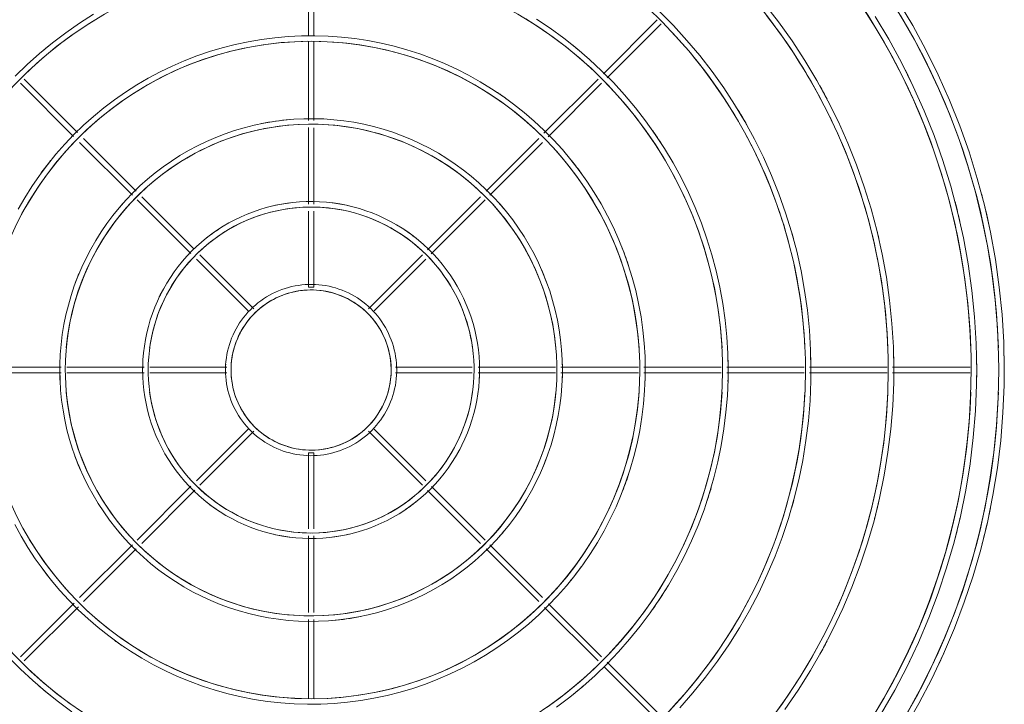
# Model space of a CAD drawing. Header units: millimetres. Extents: x -3165 to 47090, y -1932 to 8822.
# Tile 38 of 59: x 33990 to 34346, y 2986 to 3234. Entities that reach past the tile are written whole.
import ezdxf

# ---------------------------------------------------------------- set-up
doc = ezdxf.new("R2010")
doc.units = ezdxf.units.MM
doc.layers.add('M-EQPM', color=50, linetype='Continuous', lineweight=18)

# ---------------------------------------------------------------- blocks, each defined once
blk = doc.blocks.new('Outdoor_Condenser_Unit_Single_Fan_15958 - Generic _Without Brackets_-V8-ELEVAÇÃO 6 - MAPEAMENTO DE DANOS')
at = {"layer": 'M-EQPM'}
for p, q in [((21175.11, 3254.98), (21175.11, 3228.56)), ((21177.11, 3228.52), (21177.11, 3254.98)), ((21301.43, 3234.22), (21281.95, 3214.75)), ((21283.34, 3213.32), (21302.84, 3232.82)), ((21175.11, 3226.34), (21175.11, 3197.8)), ((21177.11, 3197.8), (21177.11, 3226.34)), ((21091.57, 3193.46), (21072.22, 3212.81)), ((21280.01, 3212.81), (21260.39, 3193.19)), ((21070.91, 3211.3), (21090.12, 3192.08)), ((21261.91, 3191.88), (21281.32, 3211.3)), ((21175.11, 3195.24), (21175.11, 3167.52)), ((21177.11, 3167.5), (21177.11, 3195.22)), ((21112.77, 3172.26), (21093.71, 3191.32)), ((21258.52, 3191.32), (21239.46, 3172.26)), ((21092.3, 3189.9), (21111.39, 3170.81)), ((21240.84, 3170.81), (21259.93, 3189.9)), ((21133.64, 3151.38), (21114.78, 3170.25)), ((21237.45, 3170.25), (21218.2, 3151)), ((21113.13, 3169.07), (21132.56, 3149.64)), ((21219.63, 3149.6), (21239.1, 3169.07)), ((21175.11, 3165.04), (21175.11, 3137.5)), ((21177.11, 3137.5), (21177.11, 3165)), ((21155.37, 3129.66), (21135.81, 3149.22)), ((21216.42, 3149.22), (21196.86, 3129.66)), ((21134.56, 3147.64), (21153.32, 3128.88)), ((21198.91, 3128.88), (21217.67, 3147.64)), ((21175.11, 3137.5), (21177.11, 3137.5)), ((21085.65, 3108.5), (21057.62, 3108.5)), ((21057.62, 3106.5), (21085.65, 3106.5)), ((21115.67, 3108.5), (21087.65, 3108.5)), ((21087.65, 3106.5), (21115.67, 3106.5)), ((21145.58, 3108.5), (21117.77, 3108.5)), ((21117.77, 3106.5), (21145.58, 3106.5)), ((21234.46, 3108.5), (21206.65, 3108.5)), ((21206.65, 3106.5), (21234.46, 3106.5)), ((21264.58, 3108.5), (21236.56, 3108.5)), ((21236.56, 3106.5), (21264.58, 3106.5)), ((21294.61, 3108.5), (21266.58, 3108.5)), ((21266.58, 3106.5), (21294.61, 3106.5)), ((21324.64, 3108.5), (21296.59, 3108.5)), ((21296.59, 3106.5), (21324.64, 3106.5)), ((21354.67, 3108.5), (21326.59, 3108.5)), ((21326.59, 3106.5), (21354.67, 3106.5)), ((21384.7, 3108.5), (21356.6, 3108.5)), ((21356.6, 3106.5), (21384.7, 3106.5)), ((21414.72, 3108.5), (21386.6, 3108.5)), ((21386.6, 3106.5), (21414.72, 3106.5)), ((21153.32, 3086.12), (21134.56, 3067.36)), ((21135.81, 3065.78), (21155.37, 3085.34)), ((21196.86, 3085.34), (21216.42, 3065.78)), ((21217.67, 3067.36), (21198.91, 3086.12)), ((21177.11, 3077.5), (21175.11, 3077.5)), ((21175.11, 3077.5), (21175.11, 3050)), ((21177.11, 3049.96), (21177.11, 3077.5)), ((21132.6, 3065.4), (21113.13, 3045.93)), ((21114.78, 3044.75), (21134.03, 3064)), ((21218.27, 3063.93), (21237.45, 3044.75)), ((21239.1, 3045.93), (21219.67, 3065.36)), ((21175.11, 3047.5), (21175.11, 3019.78)), ((21177.11, 3019.76), (21177.11, 3047.48)), ((21111.39, 3044.19), (21092.3, 3025.1)), ((21093.71, 3023.68), (21112.77, 3042.74)), ((21239.46, 3042.74), (21258.52, 3023.68)), ((21259.93, 3025.1), (21240.84, 3044.19)), ((21090.32, 3023.12), (21070.91, 3003.7)), ((21072.22, 3002.19), (21091.84, 3021.81)), ((21260.66, 3021.54), (21280.01, 3002.19)), ((21281.32, 3003.7), (21262.11, 3022.92)), ((21175.11, 3017.2), (21175.11, 2988.66)), ((21177.11, 2988.66), (21177.11, 3017.2)), ((21282.3, 2999.9), (21301.87, 2980.33)), ((21303.47, 2981.56), (21283.33, 3001.7))]:
    blk.add_line(p, q, dxfattribs=at)
at = {"layer": 'M-EQPM', "flags": 128}
for points in [[(21427.11, 3107.5), (21426.91, 3117.54), (21426.31, 3127.56), (21425.31, 3137.55), (21423.91, 3147.49), (21422.11, 3157.37), (21419.92, 3167.16), (21417.34, 3176.87), (21414.37, 3186.46), (21411.03, 3195.92), (21407.3, 3205.24), (21403.21, 3214.41), (21398.75, 3223.41), (21393.94, 3232.22), (21388.78, 3240.83)], [(21427.11, 3107.5), (21426.91, 3117.54), (21426.31, 3127.56), (21425.31, 3137.55), (21423.91, 3147.49), (21422.11, 3157.37), (21419.92, 3167.16), (21417.34, 3176.87), (21414.37, 3186.46), (21411.03, 3195.92), (21407.3, 3205.24), (21403.21, 3214.41), (21398.75, 3223.41), (21393.94, 3232.22), (21388.78, 3240.83)], [(21427.11, 3107.5), (21426.91, 3117.54), (21426.31, 3127.56), (21425.31, 3137.55), (21423.91, 3147.49), (21422.11, 3157.37), (21419.92, 3167.16), (21417.34, 3176.87), (21414.37, 3186.46), (21411.03, 3195.92), (21407.3, 3205.24), (21403.21, 3214.41), (21398.75, 3223.41), (21393.94, 3232.22), (21388.78, 3240.83)], [(21427.11, 3107.5), (21426.91, 3117.54), (21426.31, 3127.56), (21425.31, 3137.55), (21423.91, 3147.49), (21422.11, 3157.37), (21419.92, 3167.16), (21417.34, 3176.87), (21414.37, 3186.46), (21411.03, 3195.92), (21407.3, 3205.24), (21403.21, 3214.41), (21398.75, 3223.41), (21393.94, 3232.22), (21388.78, 3240.83)], [(21427.11, 3107.5), (21426.91, 3117.54), (21426.31, 3127.56), (21425.31, 3137.55), (21423.91, 3147.49), (21422.11, 3157.37), (21419.92, 3167.16), (21417.34, 3176.87), (21414.37, 3186.46), (21411.03, 3195.92), (21407.3, 3205.24), (21403.21, 3214.41), (21398.75, 3223.41), (21393.94, 3232.22), (21388.78, 3240.83)], [(21427.11, 3107.5), (21426.91, 3117.54), (21426.31, 3127.56), (21425.31, 3137.55), (21423.91, 3147.49), (21422.11, 3157.37), (21419.92, 3167.16), (21417.34, 3176.87), (21414.37, 3186.46), (21411.03, 3195.92), (21407.3, 3205.24), (21403.21, 3214.41), (21398.75, 3223.41), (21393.94, 3232.22), (21388.78, 3240.83)], [(21427.11, 3107.5), (21426.91, 3117.54), (21426.31, 3127.56), (21425.31, 3137.55), (21423.91, 3147.49), (21422.11, 3157.37), (21419.92, 3167.16), (21417.34, 3176.87), (21414.37, 3186.46), (21411.03, 3195.92), (21407.3, 3205.24), (21403.21, 3214.41), (21398.75, 3223.41), (21393.94, 3232.22), (21388.78, 3240.83)], [(21427.11, 3107.5), (21426.91, 3117.54), (21426.31, 3127.56), (21425.31, 3137.55), (21423.91, 3147.49), (21422.11, 3157.37), (21419.92, 3167.16), (21417.34, 3176.87), (21414.37, 3186.46), (21411.03, 3195.92), (21407.3, 3205.24), (21403.21, 3214.41), (21398.75, 3223.41), (21393.94, 3232.22), (21388.78, 3240.83)], [(21389.48, 3235.86), (21394.44, 3227.22), (21399.06, 3218.4), (21403.31, 3209.39), (21407.21, 3200.23), (21410.73, 3190.91), (21413.88, 3181.46), (21416.64, 3171.9), (21419.03, 3162.23), (21421.02, 3152.47), (21422.62, 3142.64), (21423.83, 3132.75), (21424.64, 3122.83), (21425.06, 3112.88), (21425.11, 3107.5)], [(21417.11, 3107.5), (21416.92, 3117.14), (21416.34, 3126.76), (21415.38, 3136.35), (21414.04, 3145.9), (21412.31, 3155.38), (21410.21, 3164.79), (21407.73, 3174.1), (21404.88, 3183.31), (21401.67, 3192.4), (21398.09, 3201.35), (21394.16, 3210.15), (21389.88, 3218.79), (21385.26, 3227.25), (21380.3, 3235.52)], [(21375.82, 3238.8), (21380.91, 3230.7), (21385.67, 3222.42), (21390.1, 3213.94), (21394.19, 3205.3), (21397.92, 3196.5), (21401.31, 3187.56), (21404.33, 3178.49), (21406.98, 3169.31), (21409.27, 3160.03), (21411.19, 3150.66), (21412.72, 3141.23), (21413.88, 3131.74), (21414.66, 3122.21), (21415.06, 3112.66), (21415.11, 3107.5)], [(21387.11, 3107.5), (21386.95, 3115.94), (21386.44, 3124.36), (21385.6, 3132.76), (21384.42, 3141.12), (21382.91, 3149.42), (21381.07, 3157.66), (21378.9, 3165.81), (21376.4, 3173.87), (21373.59, 3181.83), (21370.46, 3189.67), (21367.02, 3197.37), (21363.27, 3204.94), (21359.22, 3212.34), (21354.89, 3219.58), (21350.26, 3226.64), (21345.36, 3233.51), (21340.18, 3240.18)], [(21341.02, 3235.9), (21346.02, 3229.21), (21350.75, 3222.32), (21355.2, 3215.24), (21359.37, 3207.99), (21363.24, 3200.58), (21366.81, 3193.03), (21370.08, 3185.33), (21373.04, 3177.51), (21375.68, 3169.58), (21378, 3161.55), (21380, 3153.43), (21381.68, 3145.24), (21383.02, 3136.99), (21384.04, 3128.7), (21384.72, 3120.36), (21385.07, 3112.01), (21385.11, 3107.5)], [(21357.11, 3107.5), (21356.97, 3114.74), (21356.54, 3121.96), (21355.81, 3129.17), (21354.8, 3136.34), (21353.51, 3143.46), (21351.93, 3150.52), (21350.07, 3157.52), (21347.93, 3164.44), (21345.51, 3171.26), (21342.83, 3177.98), (21339.87, 3184.6), (21336.66, 3191.08), (21333.19, 3197.44), (21329.47, 3203.64), (21325.5, 3209.7), (21321.29, 3215.59), (21316.86, 3221.31), (21312.19, 3226.85), (21307.31, 3232.19), (21302.22, 3237.34)], [(21298.02, 3238.57), (21303.17, 3233.59), (21308.11, 3228.41), (21312.84, 3223.03), (21317.35, 3217.47), (21321.63, 3211.74), (21325.69, 3205.83), (21329.5, 3199.77), (21333.07, 3193.57), (21336.38, 3187.22), (21339.44, 3180.75), (21342.24, 3174.16), (21344.77, 3167.46), (21347.04, 3160.67), (21349.03, 3153.79), (21350.74, 3146.84), (21352.17, 3139.83), (21353.32, 3132.76), (21354.19, 3125.65), (21354.78, 3118.52), (21355.07, 3111.36), (21355.11, 3107.5)], [(21327.11, 3107.5), (21326.99, 3113.54), (21326.63, 3119.57), (21326.03, 3125.58), (21325.19, 3131.56), (21324.1, 3137.5), (21322.79, 3143.39), (21321.23, 3149.23), (21319.45, 3155), (21317.44, 3160.69), (21315.2, 3166.3), (21312.73, 3171.82), (21310.05, 3177.23), (21307.16, 3182.53), (21304.05, 3187.71), (21300.74, 3192.76), (21297.23, 3197.68), (21293.53, 3202.45), (21289.64, 3207.07), (21285.57, 3211.53), (21281.32, 3215.82), (21276.9, 3219.94), (21272.32, 3223.88), (21267.59, 3227.64), (21262.72, 3231.2), (21257.7, 3234.56)], [(21097.29, 3236.29), (21092.2, 3233.04), (21087.25, 3229.58), (21082.44, 3225.93), (21077.78, 3222.09), (21073.28, 3218.07), (21068.94, 3213.87)], [(21068.11, 3210.15), (21072.31, 3214.39), (21076.66, 3218.45), (21081.18, 3222.34), (21085.85, 3226.04), (21090.66, 3229.56), (21095.61, 3232.88), (21100.69, 3236)], [(21253.89, 3234.59), (21258.91, 3231.38), (21263.8, 3227.97), (21268.55, 3224.36), (21273.15, 3220.57), (21277.59, 3216.6), (21281.87, 3212.46), (21285.99, 3208.14), (21289.92, 3203.67), (21293.68, 3199.04), (21297.24, 3194.27), (21300.62, 3189.35), (21303.79, 3184.31), (21306.76, 3179.14), (21309.52, 3173.86), (21312.07, 3168.47), (21314.4, 3162.99), (21316.51, 3157.41), (21318.39, 3151.76), (21320.05, 3146.03), (21321.47, 3140.25), (21322.66, 3134.41), (21323.62, 3128.53), (21324.35, 3122.61), (21324.83, 3116.67), (21325.08, 3110.72), (21325.11, 3107.5)], [(21297.11, 3107.5), (21297.02, 3112.34), (21296.73, 3117.17), (21296.24, 3121.99), (21295.57, 3126.78), (21294.7, 3131.54), (21293.65, 3136.26), (21292.4, 3140.94), (21290.97, 3145.56), (21289.36, 3150.13), (21287.56, 3154.62), (21285.59, 3159.04), (21283.44, 3163.38), (21281.12, 3167.62), (21278.63, 3171.77), (21275.98, 3175.82), (21273.17, 3179.76), (21270.2, 3183.58), (21267.08, 3187.29), (21263.82, 3190.86), (21260.42, 3194.3), (21256.88, 3197.6), (21253.21, 3200.76), (21249.42, 3203.77), (21245.51, 3206.62), (21241.49, 3209.32), (21237.37, 3211.85), (21233.15, 3214.22), (21228.83, 3216.41), (21224.44, 3218.43), (21219.96, 3220.28), (21215.42, 3221.94), (21210.81, 3223.42), (21206.14, 3224.71), (21201.43, 3225.82), (21196.68, 3226.74), (21191.9, 3227.47), (21187.09, 3228), (21182.26, 3228.34), (21177.42, 3228.49), (21172.58, 3228.45), (21167.75, 3228.21), (21162.93, 3227.78), (21158.13, 3227.16), (21153.36, 3226.34), (21148.62, 3225.34), (21143.93, 3224.14), (21139.29, 3222.76), (21134.71, 3221.2), (21130.2, 3219.45), (21125.76, 3217.52), (21121.4, 3215.42), (21117.13, 3213.15), (21112.95, 3210.71), (21108.88, 3208.1), (21104.91, 3205.33), (21101.05, 3202.4), (21097.32, 3199.32), (21093.71, 3196.1), (21090.23, 3192.73), (21086.89, 3189.23), (21083.69, 3185.6), (21080.64, 3181.84), (21077.75, 3177.96), (21075.01, 3173.97), (21072.43, 3169.88), (21070.02, 3165.68)], [(21070.56, 3162.45), (21072.84, 3166.63), (21075.29, 3170.71), (21077.9, 3174.69), (21080.67, 3178.57), (21083.58, 3182.33), (21086.65, 3185.97), (21089.86, 3189.48), (21093.21, 3192.87), (21096.69, 3196.11), (21100.29, 3199.22), (21104.02, 3202.18), (21107.87, 3204.98), (21111.82, 3207.64), (21115.87, 3210.13), (21120.03, 3212.45), (21124.27, 3214.61), (21128.59, 3216.6), (21132.99, 3218.41), (21137.46, 3220.05), (21142, 3221.5), (21146.58, 3222.78), (21151.22, 3223.87), (21155.89, 3224.77), (21160.59, 3225.48), (21165.33, 3226.01), (21170.07, 3226.35), (21174.83, 3226.49), (21179.59, 3226.45), (21184.34, 3226.22), (21189.08, 3225.79), (21193.8, 3225.18), (21198.5, 3224.38), (21203.15, 3223.39), (21207.76, 3222.21), (21212.33, 3220.86), (21216.83, 3219.32), (21221.27, 3217.6), (21225.64, 3215.71), (21229.92, 3213.64), (21234.13, 3211.4), (21238.23, 3209), (21242.24, 3206.43), (21246.15, 3203.71), (21249.94, 3200.83), (21253.61, 3197.81), (21257.16, 3194.64), (21260.58, 3191.32), (21263.86, 3187.88), (21267.01, 3184.31), (21270.01, 3180.61), (21272.86, 3176.8), (21275.55, 3172.87), (21278.08, 3168.84), (21280.46, 3164.72), (21282.66, 3160.5), (21284.7, 3156.2), (21286.56, 3151.82), (21288.24, 3147.36), (21289.74, 3142.85), (21291.07, 3138.28), (21292.21, 3133.65), (21293.16, 3128.99), (21293.92, 3124.29), (21294.5, 3119.57), (21294.89, 3114.82), (21295.09, 3110.07), (21295.11, 3107.5)], [(21267.11, 3107.5), (21267.04, 3111.14), (21266.82, 3114.77), (21266.46, 3118.39), (21265.95, 3122), (21265.3, 3125.58), (21264.51, 3129.13), (21263.57, 3132.65), (21262.5, 3136.13), (21261.28, 3139.56), (21259.93, 3142.94), (21258.45, 3146.26), (21256.83, 3149.52), (21255.09, 3152.72), (21253.22, 3155.84), (21251.22, 3158.88), (21249.11, 3161.84), (21246.87, 3164.72), (21244.53, 3167.5), (21242.08, 3170.19), (21239.52, 3172.78), (21236.85, 3175.26), (21234.1, 3177.64), (21231.24, 3179.9), (21228.31, 3182.05), (21225.28, 3184.07), (21222.18, 3185.98), (21219.01, 3187.76), (21215.76, 3189.41), (21212.45, 3190.93), (21209.09, 3192.32), (21205.67, 3193.57), (21202.21, 3194.68), (21198.7, 3195.65), (21195.16, 3196.49), (21191.58, 3197.18), (21187.98, 3197.72), (21184.37, 3198.13), (21180.74, 3198.38), (21177.1, 3198.49), (21173.46, 3198.46), (21169.82, 3198.28), (21166.2, 3197.96), (21162.59, 3197.49), (21159, 3196.88), (21155.44, 3196.12), (21151.91, 3195.22), (21148.42, 3194.18), (21144.98, 3193.01), (21141.58, 3191.69), (21138.25, 3190.25), (21134.97, 3188.67), (21131.75, 3186.96), (21128.61, 3185.12), (21125.55, 3183.16), (21122.56, 3181.07), (21119.66, 3178.87), (21116.85, 3176.56), (21114.14, 3174.13), (21111.52, 3171.6), (21109.01, 3168.97), (21106.61, 3166.23), (21104.31, 3163.41), (21102.14, 3160.49), (21100.08, 3157.49), (21098.14, 3154.41), (21096.32, 3151.25), (21094.64, 3148.03), (21093.08, 3144.74), (21091.66, 3141.39), (21090.37, 3137.98), (21089.22, 3134.53), (21088.21, 3131.03), (21087.34, 3127.5), (21086.61, 3123.93), (21086.03, 3120.34), (21085.58, 3116.73), (21085.29, 3113.1), (21085.14, 3109.46), (21085.11, 3107.5)], [(21087.11, 3107.5), (21087.19, 3111.06), (21087.4, 3114.61), (21087.75, 3118.15), (21088.25, 3121.68), (21088.89, 3125.18), (21089.67, 3128.66), (21090.58, 3132.1), (21091.63, 3135.5), (21092.82, 3138.85), (21094.14, 3142.16), (21095.59, 3145.41), (21097.17, 3148.6), (21098.88, 3151.72), (21100.71, 3154.78), (21102.66, 3157.75), (21104.73, 3160.65), (21106.91, 3163.46), (21109.2, 3166.19), (21111.6, 3168.81), (21114.11, 3171.34), (21116.71, 3173.77), (21119.41, 3176.1), (21122.2, 3178.31), (21125.07, 3180.41), (21128.03, 3182.39), (21131.06, 3184.25), (21134.17, 3185.99), (21137.34, 3187.61), (21140.57, 3189.1), (21143.87, 3190.45), (21147.21, 3191.67), (21150.6, 3192.76), (21154.03, 3193.72), (21157.49, 3194.53), (21160.99, 3195.21), (21164.51, 3195.74), (21168.05, 3196.13), (21171.6, 3196.39), (21175.15, 3196.49), (21178.71, 3196.46), (21182.27, 3196.29), (21185.81, 3195.97), (21189.34, 3195.51), (21192.85, 3194.91), (21196.34, 3194.17), (21199.79, 3193.29), (21203.2, 3192.28), (21206.57, 3191.13), (21209.89, 3189.84), (21213.15, 3188.43), (21216.36, 3186.88), (21219.5, 3185.21), (21222.57, 3183.41), (21225.57, 3181.49), (21228.49, 3179.46), (21231.33, 3177.3), (21234.07, 3175.04), (21236.73, 3172.67), (21239.29, 3170.19), (21241.74, 3167.62), (21244.09, 3164.94), (21246.34, 3162.18), (21248.47, 3159.33), (21250.48, 3156.39), (21252.38, 3153.38), (21254.15, 3150.29), (21255.8, 3147.14), (21257.32, 3143.92), (21258.71, 3140.64), (21259.97, 3137.31), (21261.1, 3133.94), (21262.09, 3130.52), (21262.94, 3127.06), (21263.65, 3123.57), (21264.22, 3120.06), (21264.66, 3116.53), (21264.95, 3112.98), (21265.09, 3109.42), (21265.11, 3107.5)], [(21237.11, 3107.5), (21237.07, 3109.94), (21236.92, 3112.37), (21236.68, 3114.8), (21236.34, 3117.22), (21235.9, 3119.62), (21235.37, 3122), (21234.74, 3124.36), (21234.02, 3126.69), (21233.2, 3128.99), (21232.3, 3131.25), (21231.3, 3133.48), (21230.22, 3135.67), (21229.05, 3137.81), (21227.8, 3139.9), (21226.46, 3141.94), (21225.04, 3143.93), (21223.55, 3145.86), (21221.98, 3147.72), (21220.33, 3149.52), (21218.61, 3151.26), (21216.83, 3152.92), (21214.98, 3154.52), (21213.07, 3156.03), (21211.1, 3157.47), (21209.07, 3158.83), (21206.99, 3160.11), (21204.87, 3161.3), (21202.69, 3162.41), (21200.47, 3163.42), (21198.22, 3164.35), (21195.93, 3165.19), (21193.6, 3165.94), (21191.25, 3166.59), (21188.88, 3167.15), (21186.48, 3167.61), (21184.07, 3167.98), (21181.65, 3168.25), (21179.21, 3168.42), (21176.77, 3168.5), (21174.33, 3168.47), (21171.9, 3168.35), (21169.47, 3168.14), (21167.05, 3167.82), (21164.64, 3167.41), (21162.26, 3166.9), (21159.89, 3166.3), (21157.55, 3165.61), (21155.24, 3164.82), (21152.97, 3163.94), (21150.73, 3162.97), (21148.53, 3161.91), (21146.38, 3160.76), (21144.27, 3159.53), (21142.22, 3158.21), (21140.22, 3156.82), (21138.27, 3155.34), (21136.39, 3153.79), (21134.57, 3152.17), (21132.82, 3150.47), (21131.13, 3148.7), (21129.52, 3146.87), (21127.99, 3144.98), (21126.52, 3143.02), (21125.14, 3141.01), (21123.84, 3138.95), (21122.63, 3136.83), (21121.5, 3134.67), (21120.46, 3132.46), (21119.5, 3130.22), (21118.64, 3127.93), (21117.87, 3125.62), (21117.19, 3123.28), (21116.61, 3120.91), (21116.12, 3118.52), (21115.73, 3116.11), (21115.43, 3113.69), (21115.23, 3111.25), (21115.13, 3108.82), (21115.11, 3107.5)], [(21117.11, 3107.5), (21117.16, 3109.86), (21117.3, 3112.21), (21117.54, 3114.56), (21117.87, 3116.9), (21118.29, 3119.22), (21118.81, 3121.52), (21119.41, 3123.8), (21120.11, 3126.06), (21120.9, 3128.28), (21121.77, 3130.48), (21122.73, 3132.63), (21123.78, 3134.74), (21124.91, 3136.82), (21126.13, 3138.84), (21127.42, 3140.81), (21128.79, 3142.73), (21130.24, 3144.6), (21131.76, 3146.4), (21133.35, 3148.15), (21135.01, 3149.82), (21136.73, 3151.43), (21138.52, 3152.97), (21140.37, 3154.44), (21142.28, 3155.83), (21144.24, 3157.15), (21146.25, 3158.38), (21148.31, 3159.54), (21150.41, 3160.61), (21152.55, 3161.59), (21154.74, 3162.49), (21156.95, 3163.3), (21159.2, 3164.02), (21161.47, 3164.65), (21163.77, 3165.19), (21166.09, 3165.64), (21168.42, 3166), (21170.77, 3166.26), (21173.12, 3166.42), (21175.48, 3166.5), (21177.84, 3166.47), (21180.19, 3166.36), (21182.55, 3166.15), (21184.89, 3165.84), (21187.21, 3165.45), (21189.52, 3164.96), (21191.81, 3164.37), (21194.07, 3163.7), (21196.3, 3162.94), (21198.5, 3162.09), (21200.67, 3161.15), (21202.79, 3160.12), (21204.88, 3159.01), (21206.91, 3157.82), (21208.9, 3156.55), (21210.84, 3155.2), (21212.72, 3153.77), (21214.54, 3152.27), (21216.3, 3150.7), (21217.99, 3149.06), (21219.62, 3147.35), (21221.18, 3145.58), (21222.67, 3143.75), (21224.08, 3141.86), (21225.41, 3139.91), (21226.67, 3137.91), (21227.85, 3135.87), (21228.94, 3133.78), (21229.95, 3131.64), (21230.87, 3129.47), (21231.71, 3127.26), (21232.45, 3125.03), (21233.11, 3122.76), (21233.67, 3120.47), (21234.14, 3118.16), (21234.52, 3115.83), (21234.81, 3113.48), (21235, 3111.13), (21235.1, 3108.77), (21235.11, 3107.5)], [(21207.11, 3107.5), (21207.09, 3108.74), (21207.02, 3109.98), (21206.89, 3111.21), (21206.72, 3112.44), (21206.5, 3113.66), (21206.23, 3114.87), (21205.91, 3116.07), (21205.54, 3117.25), (21205.13, 3118.42), (21204.67, 3119.57), (21204.16, 3120.7), (21203.61, 3121.82), (21203.02, 3122.9), (21202.38, 3123.97), (21201.7, 3125), (21200.98, 3126.01), (21200.22, 3126.99), (21199.42, 3127.94), (21198.58, 3128.86), (21197.71, 3129.74), (21196.81, 3130.58), (21195.87, 3131.39), (21194.9, 3132.16), (21193.89, 3132.89), (21192.86, 3133.59), (21191.81, 3134.23), (21190.73, 3134.84), (21189.62, 3135.4), (21188.49, 3135.92), (21187.35, 3136.39), (21186.18, 3136.82), (21185, 3137.2), (21183.81, 3137.53), (21182.6, 3137.81), (21181.38, 3138.05), (21180.16, 3138.24), (21178.93, 3138.37), (21177.69, 3138.46), (21176.45, 3138.5), (21175.21, 3138.49), (21173.97, 3138.43), (21172.74, 3138.32), (21171.51, 3138.16), (21170.28, 3137.95), (21169.07, 3137.69), (21167.87, 3137.38), (21166.68, 3137.03), (21165.51, 3136.63), (21164.35, 3136.18), (21163.21, 3135.69), (21162.1, 3135.15), (21161, 3134.57), (21159.93, 3133.94), (21158.89, 3133.27), (21157.87, 3132.56), (21156.88, 3131.81), (21155.93, 3131.03), (21155, 3130.2), (21154.11, 3129.34), (21153.26, 3128.44), (21152.44, 3127.51), (21151.66, 3126.55), (21150.91, 3125.55), (21150.21, 3124.53), (21149.55, 3123.48), (21148.93, 3122.41), (21148.36, 3121.31), (21147.83, 3120.19), (21147.34, 3119.04), (21146.91, 3117.88), (21146.51, 3116.71), (21146.17, 3115.52), (21145.87, 3114.31), (21145.62, 3113.1), (21145.43, 3111.87), (21145.27, 3110.64), (21145.17, 3109.41), (21145.12, 3108.17), (21145.11, 3107.5)], [(21147.11, 3107.5), (21147.14, 3108.66), (21147.21, 3109.82), (21147.32, 3110.97), (21147.49, 3112.12), (21147.69, 3113.26), (21147.95, 3114.39), (21148.24, 3115.51), (21148.59, 3116.62), (21148.97, 3117.72), (21149.4, 3118.79), (21149.88, 3119.85), (21150.39, 3120.89), (21150.95, 3121.91), (21151.54, 3122.9), (21152.18, 3123.87), (21152.85, 3124.82), (21153.57, 3125.73), (21154.31, 3126.62), (21155.09, 3127.48), (21155.91, 3128.3), (21156.76, 3129.09), (21157.64, 3129.85), (21158.55, 3130.57), (21159.48, 3131.26), (21160.45, 3131.9), (21161.43, 3132.51), (21162.45, 3133.08), (21163.48, 3133.6), (21164.53, 3134.09), (21165.61, 3134.53), (21166.7, 3134.93), (21167.8, 3135.28), (21168.92, 3135.59), (21170.05, 3135.86), (21171.19, 3136.08), (21172.33, 3136.25), (21173.49, 3136.38), (21174.64, 3136.46), (21175.8, 3136.5), (21176.96, 3136.49), (21178.12, 3136.43), (21179.28, 3136.33), (21180.43, 3136.18), (21181.57, 3135.98), (21182.7, 3135.74), (21183.83, 3135.46), (21184.94, 3135.12), (21186.04, 3134.75), (21187.12, 3134.33), (21188.18, 3133.87), (21189.23, 3133.37), (21190.25, 3132.82), (21191.25, 3132.24), (21192.23, 3131.61), (21193.18, 3130.95), (21194.11, 3130.25), (21195, 3129.51), (21195.87, 3128.73), (21196.7, 3127.93), (21197.5, 3127.09), (21198.27, 3126.22), (21199, 3125.32), (21199.69, 3124.39), (21200.35, 3123.43), (21200.96, 3122.45), (21201.54, 3121.44), (21202.08, 3120.42), (21202.58, 3119.37), (21203.03, 3118.3), (21203.44, 3117.21), (21203.81, 3116.11), (21204.13, 3115), (21204.41, 3113.87), (21204.64, 3112.74), (21204.82, 3111.59), (21204.97, 3110.44), (21205.06, 3109.29), (21205.11, 3108.13), (21205.11, 3107.5)], [(21391.19, 2978.11), (21396.2, 2986.81), (21400.85, 2995.71), (21405.14, 3004.79), (21409.06, 3014.03), (21412.61, 3023.42), (21415.79, 3032.94), (21418.58, 3042.59), (21420.98, 3052.33), (21422.99, 3062.17), (21424.6, 3072.08), (21425.82, 3082.04), (21426.64, 3092.05), (21427.06, 3102.08), (21427.11, 3107.5)], [(21425.11, 3107.5), (21424.92, 3097.54), (21424.32, 3087.6), (21423.32, 3077.69), (21421.93, 3067.83), (21420.15, 3058.03), (21417.98, 3048.31), (21415.42, 3038.69), (21412.47, 3029.17), (21409.15, 3019.78), (21405.46, 3010.53), (21401.4, 3001.44), (21396.98, 2992.52), (21392.2, 2983.78)], [(21382.63, 2983.26), (21387.43, 2991.62), (21391.89, 3000.16), (21396.01, 3008.88), (21399.78, 3017.75), (21403.19, 3026.77), (21406.24, 3035.91), (21408.92, 3045.17), (21411.22, 3054.53), (21413.15, 3063.98), (21414.7, 3073.49), (21415.87, 3083.06), (21416.66, 3092.67), (21417.06, 3102.3), (21417.11, 3107.5)], [(21415.11, 3107.5), (21414.92, 3097.94), (21414.35, 3088.4), (21413.4, 3078.89), (21412.06, 3069.42), (21410.35, 3060.02), (21408.26, 3050.69), (21405.81, 3041.45), (21402.98, 3032.32), (21399.79, 3023.31), (21396.25, 3014.43), (21392.35, 3005.7), (21388.11, 2997.13), (21383.52, 2988.75), (21378.61, 2980.55)], [(21347.65, 2984.63), (21352.42, 2991.59), (21356.92, 2998.73), (21361.12, 3006.05), (21365.03, 3013.53), (21368.64, 3021.16), (21371.94, 3028.92), (21374.92, 3036.82), (21377.59, 3044.82), (21379.94, 3052.93), (21381.96, 3061.13), (21383.65, 3069.39), (21385, 3077.72), (21386.03, 3086.1), (21386.71, 3094.51), (21387.07, 3102.94), (21387.11, 3107.5)], [(21385.11, 3107.5), (21384.95, 3099.14), (21384.45, 3090.8), (21383.61, 3082.48), (21382.45, 3074.2), (21380.95, 3065.98), (21379.12, 3057.82), (21376.98, 3049.74), (21374.51, 3041.76), (21371.72, 3033.87), (21368.62, 3026.11), (21365.21, 3018.48), (21361.5, 3010.99), (21357.49, 3003.65), (21353.19, 2996.48), (21348.61, 2989.49), (21343.75, 2982.69)], [(21309.58, 2985.24), (21314.37, 2990.68), (21318.93, 2996.3), (21323.26, 3002.1), (21327.36, 3008.07), (21331.21, 3014.19), (21334.82, 3020.47), (21338.17, 3026.89), (21341.27, 3033.43), (21344.1, 3040.1), (21346.66, 3046.87), (21348.95, 3053.74), (21350.96, 3060.69), (21352.69, 3067.72), (21354.14, 3074.81), (21355.3, 3081.96), (21356.18, 3089.14), (21356.77, 3096.36), (21357.07, 3103.59), (21357.11, 3107.5)], [(21355.11, 3107.5), (21354.97, 3100.34), (21354.54, 3093.2), (21353.83, 3086.07), (21352.83, 3078.98), (21351.55, 3071.94), (21349.98, 3064.95), (21348.14, 3058.03), (21346.03, 3051.19), (21343.64, 3044.44), (21340.98, 3037.79), (21338.07, 3031.26), (21334.89, 3024.84), (21331.45, 3018.56), (21327.77, 3012.42), (21323.85, 3006.43), (21319.69, 3000.6), (21315.3, 2994.95), (21310.69, 2989.47), (21305.86, 2984.18)], [(21066.66, 3003.47), (21070.91, 2999.18), (21075.33, 2995.06), (21079.91, 2991.12), (21084.64, 2987.36), (21089.51, 2983.8)], [(21264.98, 2985.42), (21269.79, 2989.07), (21274.45, 2992.91), (21278.95, 2996.93), (21283.29, 3001.13), (21287.46, 3005.51), (21291.45, 3010.04), (21295.26, 3014.73), (21298.87, 3019.57), (21302.29, 3024.55), (21305.51, 3029.66), (21308.51, 3034.9), (21311.31, 3040.25), (21313.89, 3045.71), (21316.25, 3051.27), (21318.39, 3056.92), (21320.3, 3062.65), (21321.98, 3068.45), (21323.42, 3074.31), (21324.63, 3080.23), (21325.6, 3086.19), (21326.34, 3092.19), (21326.83, 3098.21), (21327.08, 3104.24), (21327.11, 3107.5)], [(21325.11, 3107.5), (21325, 3101.54), (21324.64, 3095.59), (21324.04, 3089.66), (21323.21, 3083.76), (21322.14, 3077.9), (21320.84, 3072.08), (21319.31, 3066.32), (21317.55, 3060.63), (21315.56, 3055.01), (21313.35, 3049.48), (21310.92, 3044.04), (21308.28, 3038.69), (21305.42, 3033.46), (21302.36, 3028.35), (21299.09, 3023.37), (21295.63, 3018.52), (21291.97, 3013.81), (21288.13, 3009.25), (21284.12, 3004.85), (21279.92, 3000.61), (21275.57, 2996.55), (21271.05, 2992.66), (21266.38, 2988.96), (21261.57, 2985.44)], [(21093.32, 2983.62), (21088.43, 2987.03), (21083.68, 2990.64), (21079.08, 2994.43), (21074.64, 2998.4), (21070.36, 3002.54)], [(21068.79, 3051.62), (21071.11, 3047.38), (21073.6, 3043.23), (21076.25, 3039.18), (21079.06, 3035.24), (21082.03, 3031.42), (21085.15, 3027.71), (21088.41, 3024.14), (21091.81, 3020.7), (21095.35, 3017.4), (21099.02, 3014.24), (21102.81, 3011.23), (21106.72, 3008.38), (21110.74, 3005.68), (21114.86, 3003.15), (21119.08, 3000.78), (21123.4, 2998.59), (21127.79, 2996.57), (21132.27, 2994.72), (21136.81, 2993.06), (21141.42, 2991.58), (21146.09, 2990.29), (21150.8, 2989.18), (21155.55, 2988.26), (21160.33, 2987.53), (21165.14, 2987), (21169.97, 2986.66), (21174.81, 2986.51), (21179.65, 2986.55), (21184.48, 2986.79), (21189.3, 2987.22), (21194.1, 2987.84), (21198.87, 2988.66), (21203.61, 2989.66), (21208.3, 2990.86), (21212.94, 2992.24), (21217.52, 2993.8), (21222.03, 2995.55), (21226.47, 2997.48), (21230.83, 2999.58), (21235.1, 3001.85), (21239.28, 3004.29), (21243.35, 3006.9), (21247.32, 3009.67), (21251.18, 3012.6), (21254.91, 3015.68), (21258.52, 3018.9), (21262, 3022.27), (21265.34, 3025.77), (21268.54, 3029.4), (21271.59, 3033.16), (21274.48, 3037.04), (21277.22, 3041.03), (21279.8, 3045.12), (21282.21, 3049.32), (21284.45, 3053.61), (21286.52, 3057.99), (21288.41, 3062.44), (21290.12, 3066.97), (21291.65, 3071.56), (21293, 3076.21), (21294.16, 3080.91), (21295.13, 3085.65), (21295.9, 3090.42), (21296.49, 3095.23), (21296.89, 3100.05), (21297.09, 3104.89), (21297.11, 3107.5)], [(21295.11, 3107.5), (21295.02, 3102.74), (21294.73, 3097.99), (21294.26, 3093.25), (21293.59, 3088.54), (21292.74, 3083.86), (21291.7, 3079.21), (21290.48, 3074.61), (21289.07, 3070.07), (21287.49, 3065.58), (21285.72, 3061.16), (21283.78, 3056.81), (21281.67, 3052.55), (21279.39, 3048.37), (21276.94, 3044.29), (21274.33, 3040.31), (21271.56, 3036.43), (21268.65, 3032.67), (21265.58, 3029.03), (21262.37, 3025.52), (21259.02, 3022.13), (21255.54, 3018.89), (21251.94, 3015.78), (21248.21, 3012.82), (21244.36, 3010.02), (21240.41, 3007.36), (21236.36, 3004.87), (21232.2, 3002.55), (21227.96, 3000.39), (21223.64, 2998.4), (21219.24, 2996.59), (21214.77, 2994.95), (21210.23, 2993.5), (21205.65, 2992.22), (21201.01, 2991.13), (21196.34, 2990.23), (21191.64, 2989.52), (21186.9, 2988.99), (21182.16, 2988.65), (21177.4, 2988.51), (21172.64, 2988.55), (21167.89, 2988.78), (21163.15, 2989.21), (21158.43, 2989.82), (21153.73, 2990.62), (21149.08, 2991.61), (21144.47, 2992.79), (21139.9, 2994.14), (21135.4, 2995.68), (21130.96, 2997.4), (21126.59, 2999.29), (21122.31, 3001.36), (21118.1, 3003.6), (21114, 3006), (21109.99, 3008.57), (21106.08, 3011.29), (21102.29, 3014.17), (21098.62, 3017.19), (21095.07, 3020.36), (21091.65, 3023.68), (21088.37, 3027.12), (21085.22, 3030.69), (21082.22, 3034.39), (21079.37, 3038.2), (21076.68, 3042.13), (21074.15, 3046.16), (21071.77, 3050.28), (21069.57, 3054.5)], [(21085.11, 3107.5), (21085.19, 3103.86), (21085.41, 3100.23), (21085.77, 3096.61), (21086.28, 3093), (21086.93, 3089.42), (21087.72, 3085.87), (21088.66, 3082.35), (21089.73, 3078.87), (21090.95, 3075.44), (21092.3, 3072.06), (21093.78, 3068.74), (21095.4, 3065.48), (21097.14, 3062.28), (21099.01, 3059.16), (21101.01, 3056.12), (21103.12, 3053.16), (21105.36, 3050.28), (21107.7, 3047.5), (21110.15, 3044.81), (21112.71, 3042.22), (21115.38, 3039.74), (21118.13, 3037.36), (21120.99, 3035.1), (21123.92, 3032.95), (21126.95, 3030.93), (21130.05, 3029.02), (21133.22, 3027.24), (21136.47, 3025.59), (21139.78, 3024.07), (21143.14, 3022.68), (21146.56, 3021.43), (21150.02, 3020.32), (21153.53, 3019.35), (21157.07, 3018.51), (21160.65, 3017.82), (21164.25, 3017.28), (21167.86, 3016.87), (21171.49, 3016.62), (21175.13, 3016.51), (21178.77, 3016.54), (21182.41, 3016.72), (21186.03, 3017.04), (21189.64, 3017.51), (21193.23, 3018.12), (21196.79, 3018.88), (21200.32, 3019.78), (21203.81, 3020.82), (21207.25, 3021.99), (21210.65, 3023.31), (21213.98, 3024.75), (21217.26, 3026.33), (21220.48, 3028.04), (21223.62, 3029.88), (21226.68, 3031.84), (21229.67, 3033.93), (21232.57, 3036.13), (21235.38, 3038.44), (21238.09, 3040.87), (21240.71, 3043.4), (21243.22, 3046.03), (21245.62, 3048.77), (21247.92, 3051.59), (21250.09, 3054.51), (21252.15, 3057.51), (21254.09, 3060.59), (21255.91, 3063.75), (21257.59, 3066.97), (21259.15, 3070.26), (21260.57, 3073.61), (21261.86, 3077.02), (21263.01, 3080.47), (21264.02, 3083.97), (21264.89, 3087.5), (21265.62, 3091.07), (21266.2, 3094.66), (21266.65, 3098.27), (21266.94, 3101.9), (21267.09, 3105.54), (21267.11, 3107.5)], [(21265.11, 3107.5), (21265.04, 3103.94), (21264.83, 3100.39), (21264.47, 3096.85), (21263.98, 3093.32), (21263.34, 3089.82), (21262.56, 3086.34), (21261.65, 3082.9), (21260.6, 3079.5), (21259.41, 3076.15), (21258.09, 3072.84), (21256.64, 3069.59), (21255.06, 3066.4), (21253.35, 3063.28), (21251.52, 3060.22), (21249.57, 3057.25), (21247.5, 3054.35), (21245.32, 3051.54), (21243.03, 3048.81), (21240.63, 3046.19), (21238.12, 3043.66), (21235.52, 3041.23), (21232.82, 3038.9), (21230.03, 3036.69), (21227.16, 3034.59), (21224.2, 3032.61), (21221.17, 3030.75), (21218.06, 3029.01), (21214.89, 3027.39), (21211.66, 3025.9), (21208.36, 3024.55), (21205.02, 3023.33), (21201.63, 3022.24), (21198.2, 3021.28), (21194.74, 3020.47), (21191.24, 3019.79), (21187.72, 3019.26), (21184.18, 3018.87), (21180.63, 3018.61), (21177.08, 3018.51), (21173.52, 3018.54), (21169.96, 3018.71), (21166.42, 3019.03), (21162.89, 3019.49), (21159.38, 3020.09), (21155.89, 3020.83), (21152.44, 3021.71), (21149.03, 3022.72), (21145.66, 3023.87), (21142.34, 3025.16), (21139.08, 3026.57), (21135.87, 3028.12), (21132.73, 3029.79), (21129.66, 3031.59), (21126.66, 3033.51), (21123.74, 3035.54), (21120.9, 3037.7), (21118.16, 3039.96), (21115.5, 3042.33), (21112.94, 3044.81), (21110.49, 3047.38), (21108.14, 3050.06), (21105.89, 3052.82), (21103.76, 3055.67), (21101.75, 3058.61), (21099.85, 3061.62), (21098.08, 3064.71), (21096.43, 3067.86), (21094.91, 3071.08), (21093.52, 3074.36), (21092.26, 3077.69), (21091.13, 3081.06), (21090.14, 3084.48), (21089.29, 3087.94), (21088.58, 3091.43), (21088.01, 3094.94), (21087.57, 3098.47), (21087.28, 3102.02), (21087.14, 3105.58), (21087.11, 3107.5)], [(21115.11, 3107.5), (21115.16, 3105.06), (21115.31, 3102.63), (21115.55, 3100.2), (21115.89, 3097.78), (21116.33, 3095.38), (21116.86, 3093), (21117.49, 3090.64), (21118.21, 3088.31), (21119.03, 3086.01), (21119.93, 3083.75), (21120.93, 3081.52), (21122.01, 3079.33), (21123.18, 3077.19), (21124.43, 3075.1), (21125.77, 3073.06), (21127.19, 3071.07), (21128.68, 3069.14), (21130.25, 3067.28), (21131.9, 3065.48), (21133.62, 3063.74), (21135.4, 3062.08), (21137.25, 3060.48), (21139.16, 3058.97), (21141.13, 3057.53), (21143.16, 3056.17), (21145.24, 3054.89), (21147.36, 3053.7), (21149.54, 3052.59), (21151.76, 3051.58), (21154.01, 3050.65), (21156.3, 3049.81), (21158.63, 3049.06), (21160.98, 3048.41), (21163.35, 3047.85), (21165.75, 3047.39), (21168.16, 3047.02), (21170.58, 3046.75), (21173.02, 3046.58), (21175.46, 3046.5), (21177.9, 3046.53), (21180.33, 3046.65), (21182.76, 3046.86), (21185.18, 3047.18), (21187.59, 3047.59), (21189.97, 3048.1), (21192.34, 3048.7), (21194.68, 3049.39), (21196.99, 3050.18), (21199.26, 3051.06), (21201.5, 3052.03), (21203.7, 3053.09), (21205.85, 3054.24), (21207.96, 3055.47), (21210.01, 3056.79), (21212.01, 3058.18), (21213.96, 3059.66), (21215.84, 3061.21), (21217.66, 3062.83), (21219.41, 3064.53), (21221.1, 3066.3), (21222.71, 3068.13), (21224.24, 3070.02), (21225.71, 3071.98), (21227.09, 3073.99), (21228.39, 3076.05), (21229.6, 3078.17), (21230.73, 3080.33), (21231.77, 3082.54), (21232.73, 3084.78), (21233.59, 3087.07), (21234.36, 3089.38), (21235.04, 3091.72), (21235.62, 3094.09), (21236.11, 3096.48), (21236.5, 3098.89), (21236.8, 3101.31), (21237, 3103.75), (21237.1, 3106.18), (21237.11, 3107.5)], [(21235.11, 3107.5), (21235.07, 3105.14), (21234.93, 3102.79), (21234.69, 3100.44), (21234.36, 3098.1), (21233.94, 3095.78), (21233.42, 3093.48), (21232.82, 3091.2), (21232.12, 3088.94), (21231.33, 3086.72), (21230.46, 3084.52), (21229.5, 3082.37), (21228.45, 3080.26), (21227.32, 3078.18), (21226.1, 3076.16), (21224.81, 3074.19), (21223.44, 3072.27), (21221.99, 3070.4), (21220.47, 3068.6), (21218.88, 3066.85), (21217.22, 3065.18), (21215.5, 3063.57), (21213.71, 3062.03), (21211.86, 3060.56), (21209.95, 3059.17), (21207.99, 3057.85), (21205.98, 3056.62), (21203.92, 3055.46), (21201.82, 3054.39), (21199.68, 3053.41), (21197.49, 3052.51), (21195.28, 3051.7), (21193.03, 3050.98), (21190.76, 3050.35), (21188.46, 3049.81), (21186.14, 3049.36), (21183.81, 3049), (21181.46, 3048.74), (21179.11, 3048.58), (21176.75, 3048.5), (21174.39, 3048.53), (21172.04, 3048.64), (21169.68, 3048.85), (21167.34, 3049.16), (21165.02, 3049.55), (21162.71, 3050.04), (21160.42, 3050.63), (21158.16, 3051.3), (21155.93, 3052.06), (21153.73, 3052.91), (21151.56, 3053.85), (21149.44, 3054.88), (21147.35, 3055.99), (21145.32, 3057.18), (21143.33, 3058.45), (21141.39, 3059.8), (21139.51, 3061.23), (21137.69, 3062.73), (21135.93, 3064.3), (21134.24, 3065.94), (21132.61, 3067.65), (21131.05, 3069.42), (21129.56, 3071.25), (21128.15, 3073.14), (21126.82, 3075.09), (21125.56, 3077.09), (21124.38, 3079.13), (21123.29, 3081.22), (21122.28, 3083.36), (21121.36, 3085.53), (21120.52, 3087.74), (21119.78, 3089.97), (21119.12, 3092.24), (21118.56, 3094.53), (21118.09, 3096.84), (21117.71, 3099.17), (21117.42, 3101.52), (21117.23, 3103.87), (21117.13, 3106.23), (21117.11, 3107.5)], [(21145.11, 3107.5), (21145.14, 3106.26), (21145.21, 3105.02), (21145.34, 3103.79), (21145.51, 3102.56), (21145.73, 3101.34), (21146, 3100.13), (21146.32, 3098.93), (21146.69, 3097.75), (21147.1, 3096.58), (21147.56, 3095.43), (21148.07, 3094.3), (21148.62, 3093.18), (21149.21, 3092.1), (21149.85, 3091.03), (21150.53, 3090), (21151.25, 3088.99), (21152.01, 3088.01), (21152.81, 3087.06), (21153.65, 3086.14), (21154.52, 3085.26), (21155.42, 3084.42), (21156.36, 3083.61), (21157.33, 3082.84), (21158.34, 3082.11), (21159.37, 3081.41), (21160.42, 3080.77), (21161.5, 3080.16), (21162.61, 3079.6), (21163.74, 3079.08), (21164.88, 3078.61), (21166.05, 3078.18), (21167.23, 3077.8), (21168.42, 3077.47), (21169.63, 3077.19), (21170.85, 3076.95), (21172.07, 3076.76), (21173.3, 3076.63), (21174.54, 3076.54), (21175.78, 3076.5), (21177.02, 3076.51), (21178.26, 3076.57), (21179.49, 3076.68), (21180.72, 3076.84), (21181.95, 3077.05), (21183.16, 3077.31), (21184.36, 3077.62), (21185.55, 3077.97), (21186.72, 3078.37), (21187.88, 3078.82), (21189.02, 3079.31), (21190.13, 3079.85), (21191.23, 3080.43), (21192.3, 3081.06), (21193.34, 3081.73), (21194.36, 3082.44), (21195.35, 3083.19), (21196.3, 3083.97), (21197.23, 3084.8), (21198.12, 3085.66), (21198.97, 3086.56), (21199.79, 3087.49), (21200.57, 3088.45), (21201.32, 3089.45), (21202.02, 3090.47), (21202.68, 3091.52), (21203.3, 3092.59), (21203.87, 3093.69), (21204.4, 3094.81), (21204.89, 3095.96), (21205.32, 3097.12), (21205.72, 3098.29), (21206.06, 3099.48), (21206.36, 3100.69), (21206.61, 3101.9), (21206.8, 3103.13), (21206.96, 3104.36), (21207.06, 3105.59), (21207.11, 3106.83), (21207.11, 3107.5)], [(21205.11, 3107.5), (21205.09, 3106.34), (21205.02, 3105.18), (21204.91, 3104.03), (21204.74, 3102.88), (21204.54, 3101.74), (21204.28, 3100.61), (21203.99, 3099.49), (21203.64, 3098.38), (21203.26, 3097.28), (21202.83, 3096.21), (21202.35, 3095.15), (21201.84, 3094.11), (21201.28, 3093.09), (21200.69, 3092.1), (21200.05, 3091.13), (21199.38, 3090.18), (21198.66, 3089.27), (21197.92, 3088.38), (21197.14, 3087.52), (21196.32, 3086.7), (21195.47, 3085.91), (21194.59, 3085.15), (21193.68, 3084.43), (21192.75, 3083.74), (21191.78, 3083.1), (21190.8, 3082.49), (21189.78, 3081.92), (21188.75, 3081.4), (21187.7, 3080.91), (21186.62, 3080.47), (21185.53, 3080.07), (21184.43, 3079.72), (21183.31, 3079.41), (21182.18, 3079.14), (21181.04, 3078.92), (21179.9, 3078.75), (21178.74, 3078.62), (21177.59, 3078.54), (21176.43, 3078.5), (21175.27, 3078.51), (21174.11, 3078.57), (21172.95, 3078.67), (21171.8, 3078.82), (21170.66, 3079.02), (21169.53, 3079.26), (21168.4, 3079.54), (21167.29, 3079.88), (21166.19, 3080.25), (21165.11, 3080.67), (21164.05, 3081.13), (21163, 3081.63), (21161.98, 3082.18), (21160.98, 3082.76), (21160, 3083.39), (21159.05, 3084.05), (21158.12, 3084.75), (21157.23, 3085.49), (21156.36, 3086.27), (21155.53, 3087.07), (21154.73, 3087.91), (21153.96, 3088.78), (21153.23, 3089.68), (21152.54, 3090.61), (21151.88, 3091.57), (21151.27, 3092.55), (21150.69, 3093.56), (21150.15, 3094.58), (21149.65, 3095.63), (21149.2, 3096.7), (21148.79, 3097.79), (21148.42, 3098.89), (21148.1, 3100), (21147.82, 3101.13), (21147.59, 3102.26), (21147.41, 3103.41), (21147.26, 3104.56), (21147.17, 3105.71), (21147.12, 3106.87), (21147.11, 3107.5)], [(21391.19, 2978.11), (21396.2, 2986.81), (21400.85, 2995.71), (21405.14, 3004.79), (21409.06, 3014.03), (21412.61, 3023.42), (21415.79, 3032.94), (21418.58, 3042.59), (21420.98, 3052.33), (21422.99, 3062.17), (21424.6, 3072.08), (21425.82, 3082.04), (21426.64, 3092.05), (21427.06, 3102.08), (21427.11, 3107.5)], [(21391.19, 2978.11), (21396.2, 2986.81), (21400.85, 2995.71), (21405.14, 3004.79), (21409.06, 3014.03), (21412.61, 3023.42), (21415.79, 3032.94), (21418.58, 3042.59), (21420.98, 3052.33), (21422.99, 3062.17), (21424.6, 3072.08), (21425.82, 3082.04), (21426.64, 3092.05), (21427.06, 3102.08), (21427.11, 3107.5)], [(21391.19, 2978.11), (21396.2, 2986.81), (21400.85, 2995.71), (21405.14, 3004.79), (21409.06, 3014.03), (21412.61, 3023.42), (21415.79, 3032.94), (21418.58, 3042.59), (21420.98, 3052.33), (21422.99, 3062.17), (21424.6, 3072.08), (21425.82, 3082.04), (21426.64, 3092.05), (21427.06, 3102.08), (21427.11, 3107.5)], [(21391.19, 2978.11), (21396.2, 2986.81), (21400.85, 2995.71), (21405.14, 3004.79), (21409.06, 3014.03), (21412.61, 3023.42), (21415.79, 3032.94), (21418.58, 3042.59), (21420.98, 3052.33), (21422.99, 3062.17), (21424.6, 3072.08), (21425.82, 3082.04), (21426.64, 3092.05), (21427.06, 3102.08), (21427.11, 3107.5)], [(21391.19, 2978.11), (21396.2, 2986.81), (21400.85, 2995.71), (21405.14, 3004.79), (21409.06, 3014.03), (21412.61, 3023.42), (21415.79, 3032.94), (21418.58, 3042.59), (21420.98, 3052.33), (21422.99, 3062.17), (21424.6, 3072.08), (21425.82, 3082.04), (21426.64, 3092.05), (21427.06, 3102.08), (21427.11, 3107.5)], [(21391.19, 2978.11), (21396.2, 2986.81), (21400.85, 2995.71), (21405.14, 3004.79), (21409.06, 3014.03), (21412.61, 3023.42), (21415.79, 3032.94), (21418.58, 3042.59), (21420.98, 3052.33), (21422.99, 3062.17), (21424.6, 3072.08), (21425.82, 3082.04), (21426.64, 3092.05), (21427.06, 3102.08), (21427.11, 3107.5)], [(21391.19, 2978.11), (21396.2, 2986.81), (21400.85, 2995.71), (21405.14, 3004.79), (21409.06, 3014.03), (21412.61, 3023.42), (21415.79, 3032.94), (21418.58, 3042.59), (21420.98, 3052.33), (21422.99, 3062.17), (21424.6, 3072.08), (21425.82, 3082.04), (21426.64, 3092.05), (21427.06, 3102.08), (21427.11, 3107.5)]]:
    blk.add_lwpolyline(points, dxfattribs=at)
at = {"layer": 'M-EQPM'}
for radius, start, end in [(249, 1.8408, 178.1592), (239, 1.9179, 178.0821), (209, 110.7779, 177.8069), (149, 3.0763, 176.9237), (209, 27.6923, 39.8077), (181, 43.859, 46.875), (179, 30.171, 43.125), (119, 3.8518, 176.1482), (151, 128.6293, 130.9091), (151, 49.0909, 51.3564), (241, 25.7143, 26.7671), (211, 27.6923, 29.1715), (121, 54, 56.1037), (181, 28.854, 31.875), (91, 94.9089, 101.3453), (209, 2.1931, 25.9615), (89, 5.1502, 174.8498), (151, 32.7273, 34.981), (179, 2.5607, 28.125), (121, 141.2138, 144), (121, 36, 38.7862), (251, 14.4643, 14.6616), (251, 14.4643, 14.6616), (251, 14.4643, 14.6616), (251, 14.4643, 14.6616), (251, 14.4643, 14.6616), (251, 14.4643, 14.6616), (251, 14.4643, 14.6616), (251, 11.469, 14.6616), (91, 138.285, 140), (59, 77.9594, 172.2311), (61, 97.392, 102.8571), (61, 77.1429, 82.7681), (91, 40, 41.715), (241, 14.4643, 14.633), (241, 12.8571, 14.633), (59, 7.7689, 70.7143), (239, 11.25, 12.8571), (61, 123.4023, 128.5714), (61, 51.4286, 56.3094), (181, 15, 16.0634), (211, 13.0342, 13.8462), (121, 18, 21.361), (91, 156.5793, 160), (91, 20, 23.4207), (61, 151.0948, 154.2857), (29, 72.5269, 180), (29, 0, 71.4029), (241, 0, 1.2201), (241, 0, 1.2201), (251, 360, 1.1654), (251, 360, 1.1654), (251, 360, 1.1654), (251, 360, 1.1654), (251, 360, 1.1654), (251, 360, 1.1654), (251, 0, 1.1654), (251, 0, 1.1654), (91, 177.7135, 180), (61, 177.23, 180), (31, 176.1137, 180), (31, 0, 3.8863), (61, 360, 2.77), (91, 360, 2.2865), (121, 0, 1.8357), (151, 360, 1.581), (181, 360, 1.4175), (211, 0, 1.3038), (91, 180, 182.2865), (61, 180, 182.77), (31, 180, 183.8863), (29, 180, 251.4029), (29, 252.5269, 0), (31, 356.1137, 0), (61, 357.23, 0), (91, 357.7135, 0), (121, 358.1643, 0), (151, 358.419, 0), (181, 358.5825, 0), (211, 358.6962, 0), (241, 358.7799, 360), (241, 358.7799, 0), (251, 358.8346, 0), (251, 358.8346, 0), (251, 358.8346, 0), (251, 358.8346, 0), (251, 358.8346, 0), (251, 358.8346, 0), (251, 358.8346, 0), (251, 358.8346, 0), (249, 181.8408, 358.1592), (239, 181.9179, 358.0821), (149, 183.0763, 356.9237), (119, 183.8518, 356.1482), (89, 185.1502, 354.8498), (59, 187.7689, 250.7143), (59, 257.9594, 352.2311), (209, 304.6154, 357.8069), (179, 315, 357.4393), (61, 331.0948, 334.2857), (91, 200, 203.4207), (91, 336.5793, 340), (121, 338.7769, 342), (151, 341.5112, 343.6364), (61, 231.4286, 236.3094), (61, 303.4023, 308.5714), (181, 343.9437, 345), (211, 345.2402, 347.0059), (239, 347.1429, 348.75), (251, 345.2638, 348.531), (241, 345.367, 347.1429), (91, 220, 221.715), (91, 318.285, 320), (61, 257.1429, 262.7681), (61, 277.392, 282.8571), (241, 345.367, 345.5357), (251, 345.2638, 345.5357), (251, 345.2638, 345.5357), (251, 345.2638, 345.5357), (251, 345.2638, 345.5357), (251, 345.2638, 345.5357), (251, 345.2638, 345.5357), (251, 345.2638, 345.5357), (121, 216, 219.0754), (121, 320.9608, 324), (151, 325.0006, 328.8086), (91, 274.9089, 281.3453), (121, 234, 236.1037), (211, 330.8395, 332.3077), (241, 333.3643, 334.2857), (241, 333.3643, 334.2857), (251, 332.9072, 335.8929), (151, 229.0909, 231.3564), (151, 308.6293, 310.9091)]:
    blk.add_arc((21176.11, 3107.5), radius, start, end, dxfattribs=at)

msp = doc.modelspace()

# ---------------------------------------------------------------- block references
at = {"layer": 'M-EQPM'}
msp.add_blockref('Outdoor_Condenser_Unit_Single_Fan_15958 - Generic _Without Brackets_-V8-ELEVAÇÃO 6 - MAPEAMENTO DE DANOS', (12918.95, 0), dxfattribs=at)

doc.saveas('drawing.dxf')
